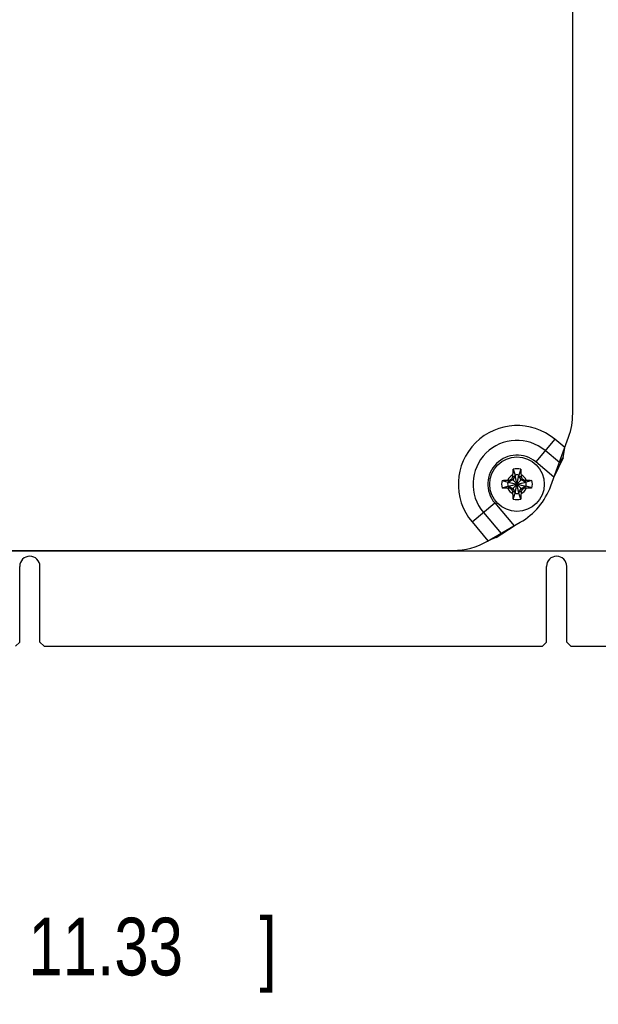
# Model space of a CAD drawing. Header units: inches. Extents: x 0.2 to 16.8, y 0.1 to 10.8.
# Tile 7 of 21: x 7.7 to 9, y 2.6 to 4.7. Entities that reach past the tile are written whole.
import ezdxf

# ---------------------------------------------------------------- set-up
doc = ezdxf.new("R2010")
doc.units = ezdxf.units.IN
doc.header["$LTSCALE"] = 0.935
doc.header["$MEASUREMENT"] = 0
doc.layers.get('0').update_dxf_attribs({"linetype": 'CONTINUOUS'})
doc.layers.add('DIMENSIONS', color=7, linetype='CONTINUOUS')
doc.styles.get("Standard").update_dxf_attribs({"font": 'txt', "width": 0.8})
doc.dimstyles.new('DIMSTYLE_2', dxfattribs={"dimtxt": 0.125, "dimasz": 0.18, "dimexe": 0.18, "dimexo": 0.0625, "dimgap": 0.09, "dimtad": 0, "dimtih": 1, "dimtoh": 1, "dimdec": 3, "dimlfac": 1.666667, "dimzin": 4, "dimdsep": 46, "dimtxsty": 'STANDARD', "dimblk": '_FILLED', "dimblk1": '_FILLED', "dimblk2": '_FILLED', "dimcen": 0.09, "dimadec": 0, "dimazin": 0, "dimtp": 0.001, "dimtm": 0.001, "dimtfac": 1, "dimtdec": 3, "dimtofl": 0, "dimtmove": 0, "dimatfit": 3, "dimldrblk": '_FILLED', "dimfxl": 1, "dimtolj": 1, "dimtzin": 4, "dimarcsym": 0})

# ---------------------------------------------------------------- blocks, each defined once
blk = doc.blocks.new('_FILLED')
at = {"color": 0, "linetype": 'BYBLOCK'}
blk.add_solid([(0, 0), (-1, 0.174), (-1, -0.174)], dxfattribs=at)
blk = doc.blocks.new('*D15')
at = {"layer": 'DIMENSIONS', "color": 2, "linetype": 'CONTINUOUS'}
for p, q in [((6.1138, 3.707), (6.1138, 2.6153)), ((6.3814, 3.2078), (6.3814, 2.6153)), ((6.1138, 2.7403), (5.7538, 2.7403)), ((6.3814, 2.7403), (6.7414, 2.7403))]:
    blk.add_line(p, q, dxfattribs=at)
at = {"layer": 'DIMENSIONS', "color": 2, "linetype": 'CONTINUOUS', "xscale": 0.18, "yscale": 0.18, "zscale": 0.18}
blk.add_blockref('_FILLED', (6.1138, 2.7403), dxfattribs=at)
at = {"layer": 'DIMENSIONS', "color": 2, "linetype": 'CONTINUOUS', "xscale": 0.18, "yscale": 0.18, "zscale": 0.18, "rotation": 180}
blk.add_blockref('_FILLED', (6.3814, 2.7403), dxfattribs=at)
at = {"layer": 'DIMENSIONS', "color": 2, "linetype": 'CONTINUOUS', "width": 0.8}
for s, p in [('9X ', (6.8039, 2.6778)), ('.446', (7.1039, 2.6778)), ('[', (7.6289, 2.6778)), ('11.33', (7.7289, 2.6778)), (']', (8.2289, 2.6778))]:
    blk.add_text(s, height=0.125, dxfattribs=at).set_placement(p)
blk = doc.blocks.new('*D16')
at = {"layer": 'DIMENSIONS', "color": 2, "linetype": 'CONTINUOUS'}
for p, q in [((5.7317, 6.4646), (5.6297, 6.4646)), ((5.7317, 6.0746), (5.7317, 6.4646)), ((11.5881, 6.0746), (5.6067, 6.0746)), ((6.3417, 3.3903), (5.6067, 3.3903)), ((5.7317, 3.3903), (5.7317, 3.0303))]:
    blk.add_line(p, q, dxfattribs=at)
at = {"layer": 'DIMENSIONS', "color": 2, "linetype": 'CONTINUOUS', "xscale": 0.18, "yscale": 0.18, "zscale": 0.18}
for p, rotation in [((5.7317, 6.0746), 270), ((5.7317, 3.3903), 90)]:
    blk.add_blockref('_FILLED', p, dxfattribs=dict(at, rotation=rotation))
at = {"layer": 'DIMENSIONS', "color": 2, "linetype": 'CONTINUOUS', "width": 0.8}
for s, p in [('4.474', (4.1422, 6.4021)), ('[', (4.7672, 6.4021)), ('113.64', (4.8672, 6.4021)), (']', (5.4672, 6.4021))]:
    blk.add_text(s, height=0.125, dxfattribs=at).set_placement(p)

msp = doc.modelspace()

# ---------------------------------------------------------------- linework, layer by layer
at = {"color": 3, "linetype": 'CONTINUOUS'}
for p, q in [((8.90677, 3.8943), (8.90677, 5.5436)), ((8.8678, 3.83853), (8.82667, 3.78951)), ((8.85929, 3.7374), (8.89773, 3.843)), ((8.88948, 3.82034), (8.8678, 3.83853)), ((8.87784, 3.78835), (8.84724, 3.81402)), ((8.86619, 3.75635), (8.82667, 3.78951)), ((8.68889, 3.65962), (8.73791, 3.70076)), ((8.73791, 3.70076), (8.77972, 3.65094)), ((8.7134, 3.68019), (8.75158, 3.63469)), ((8.68889, 3.65962), (8.72344, 3.61845)), ((8.72258, 3.61795), (8.79334, 3.6588)), ((6.91297, 3.59785), (8.64758, 3.59785))]:
    msp.add_line(p, q, dxfattribs=at)
at = {"color": 7, "linetype": 'CONTINUOUS'}
for p, q in [((8.88641, 3.79856), (8.88948, 3.82034)), ((8.88641, 3.79856), (8.86619, 3.75635)), ((8.87784, 3.78835), (8.88641, 3.79856)), ((8.778, 3.77361), (8.78204, 3.76102)), ((8.79435, 3.77361), (8.79031, 3.76102)), ((8.77477, 3.75266), (8.79758, 3.72984)), ((8.77477, 3.72984), (8.79758, 3.75266)), ((8.78204, 3.75937), (8.77692, 3.7505)), ((8.77734, 3.75707), (8.78204, 3.75937)), ((8.79031, 3.72148), (8.78204, 3.76102)), ((8.78204, 3.76102), (8.78204, 3.75937)), ((8.78204, 3.72148), (8.79031, 3.76102)), ((8.79031, 3.72314), (8.78204, 3.75937)), ((8.78204, 3.72314), (8.79031, 3.75937)), ((8.79031, 3.75937), (8.79031, 3.76102)), ((8.79543, 3.7505), (8.79031, 3.75937)), ((8.79031, 3.75937), (8.795, 3.75707)), ((8.75382, 3.74943), (8.76641, 3.74539)), ((8.75382, 3.73307), (8.76641, 3.73712)), ((8.76641, 3.74539), (8.80594, 3.73712)), ((8.76806, 3.74539), (8.76641, 3.74539)), ((8.76641, 3.73712), (8.80594, 3.74539)), ((8.76641, 3.73712), (8.76806, 3.73712)), ((8.77692, 3.7505), (8.76806, 3.74539)), ((8.76806, 3.74539), (8.77035, 3.75008)), ((8.76806, 3.74539), (8.80429, 3.73712)), ((8.76806, 3.73712), (8.80429, 3.74539)), ((8.76806, 3.73712), (8.77692, 3.732)), ((8.77035, 3.73242), (8.76806, 3.73712)), ((8.77692, 3.732), (8.78204, 3.72314)), ((8.79031, 3.72314), (8.79543, 3.732)), ((8.80429, 3.74539), (8.79543, 3.7505)), ((8.79543, 3.732), (8.80429, 3.73712)), ((8.80199, 3.75008), (8.80429, 3.74539)), ((8.80199, 3.73242), (8.80429, 3.73712)), ((8.80594, 3.74539), (8.80429, 3.74539)), ((8.80429, 3.73712), (8.80594, 3.73712)), ((8.81853, 3.74943), (8.80594, 3.74539)), ((8.81853, 3.73307), (8.80594, 3.73712)), ((8.78204, 3.72314), (8.77734, 3.72543)), ((8.778, 3.7089), (8.78204, 3.72148)), ((8.78204, 3.72314), (8.78204, 3.72148)), ((8.795, 3.72543), (8.79031, 3.72314)), ((8.79031, 3.72148), (8.79031, 3.72314)), ((8.79435, 3.7089), (8.79031, 3.72148)), ((8.74137, 3.62612), (8.77972, 3.65094)), ((8.74137, 3.62612), (8.72344, 3.61845)), ((8.75158, 3.63469), (8.74137, 3.62612)), ((6.39217, 3.59725), (9.93217, 3.59725)), ((7.71007, 3.39925), (7.71007, 3.56335)), ((7.75387, 3.39925), (7.75387, 3.56335)), ((8.85007, 3.39925), (8.85007, 3.56335)), ((8.89387, 3.39925), (8.89387, 3.56335)), ((7.70107, 3.39025), (7.71007, 3.39925)), ((7.76287, 3.39025), (7.75387, 3.39925)), ((7.76287, 3.39025), (8.84107, 3.39025)), ((8.84107, 3.39025), (8.85007, 3.39925)), ((8.90287, 3.39025), (8.89387, 3.39925)), ((8.90287, 3.39025), (9.22777, 3.39025))]:
    msp.add_line(p, q, dxfattribs=at)
msp.add_circle((8.78617, 3.74125), 0.05906, dxfattribs=at)
at = {"color": 3, "linetype": 'CONTINUOUS'}
for centre, radius, start, end in [((8.75677, 3.8943), 0.15, 340, 360), ((8.78617, 3.74125), 0.12699, 50, 220), ((8.78617, 3.74125), 0.095, 50, 220), ((8.78617, 3.74125), 0.063, 50, 220), ((8.71834, 3.7887), 0.15, 300, 340), ((8.64758, 3.74785), 0.15, 270, 300)]:
    msp.add_arc(centre, radius, start, end, dxfattribs=at)
at = {"color": 7, "linetype": 'CONTINUOUS'}
for centre, radius, start, end in [((8.78617, 3.74125), 0.03337, 75.81313, 104.18687), ((8.78617, 3.74125), 0.02193, 113.44647, 156.55353), ((8.78617, 3.74125), 0.0202, 78.18933, 101.81067), ((8.78617, 3.74125), 0.02193, 23.44647, 66.55353), ((8.78617, 3.74125), 0.03337, 165.81313, 194.18687), ((8.78617, 3.74125), 0.0202, 168.18933, 191.81067), ((8.78617, 3.74125), 0.02193, 203.44647, 246.55353), ((8.78617, 3.74125), 0.02193, 293.44647, 336.55353), ((8.78617, 3.74125), 0.0202, 348.18933, 11.81067), ((8.78617, 3.74125), 0.03337, 345.81313, 14.18687), ((8.78617, 3.74125), 0.0202, 258.18933, 281.81067), ((8.78617, 3.74125), 0.03337, 255.81313, 284.18687), ((7.73197, 3.56335), 0.0219, 0, 180), ((8.87197, 3.56335), 0.0219, 0, 180)]:
    msp.add_arc(centre, radius, start, end, dxfattribs=at)
for points, knots in [([(8.77745, 3.76137), (8.77747, 3.76204), (8.77751, 3.76344), (8.77759, 3.76566), (8.77769, 3.76811), (8.77782, 3.77079), (8.77793, 3.77265), (8.778, 3.77361)], [0, 0, 0, 0, 0.1641649, 0.3440853, 0.5435825, 0.7641446, 1, 1, 1, 1]), ([(8.79435, 3.77361), (8.79441, 3.77267), (8.79452, 3.77083), (8.79466, 3.76816), (8.79476, 3.7657), (8.79484, 3.76346), (8.79488, 3.76205), (8.7949, 3.76137)], [0, 0, 0, 0, 0.2305807, 0.4514774, 0.653011, 0.8347371, 1, 1, 1, 1]), ([(8.77035, 3.75008), (8.77072, 3.7503), (8.77146, 3.75073), (8.77257, 3.75138), (8.77367, 3.75202), (8.7744, 3.75245), (8.77477, 3.75266)], [0, 0, 0, 0, 0.2510282, 0.5020071, 0.7519135, 1, 1, 1, 1]), ([(8.77477, 3.75266), (8.77498, 3.75303), (8.77541, 3.75376), (8.77605, 3.75487), (8.7767, 3.75597), (8.77713, 3.75671), (8.77734, 3.75707)], [0, 0, 0, 0, 0.2491761, 0.4995536, 0.750223, 1, 1, 1, 1]), ([(8.77734, 3.75707), (8.77735, 3.75751), (8.77737, 3.75842), (8.77741, 3.75985), (8.77743, 3.76085), (8.77745, 3.76137)], [0, 0, 0, 0, 0.3044764, 0.6362029, 1, 1, 1, 1]), ([(8.7949, 3.76137), (8.79491, 3.76085), (8.79494, 3.75985), (8.79497, 3.75842), (8.795, 3.75751), (8.795, 3.75707)], [0, 0, 0, 0, 0.3632421, 0.6953917, 1, 1, 1, 1]), ([(8.795, 3.75707), (8.79522, 3.7567), (8.79565, 3.75597), (8.7963, 3.75486), (8.79694, 3.75376), (8.79737, 3.75303), (8.79758, 3.75266)], [0, 0, 0, 0, 0.2508912, 0.5018552, 0.7518226, 1, 1, 1, 1]), ([(8.79758, 3.75266), (8.79795, 3.75245), (8.79869, 3.75202), (8.79979, 3.75138), (8.80089, 3.75073), (8.80163, 3.7503), (8.80199, 3.75008)], [0, 0, 0, 0, 0.2490886, 0.4994075, 0.7500914, 1, 1, 1, 1]), ([(8.75382, 3.74943), (8.75476, 3.74949), (8.7566, 3.7496), (8.75926, 3.74973), (8.76173, 3.74984), (8.76397, 3.74992), (8.76538, 3.74996), (8.76606, 3.74998)], [0, 0, 0, 0, 0.2305807, 0.4514774, 0.653011, 0.8347371, 1, 1, 1, 1]), ([(8.76606, 3.73253), (8.76539, 3.73255), (8.76398, 3.73259), (8.76176, 3.73267), (8.75932, 3.73277), (8.75664, 3.7329), (8.75478, 3.73301), (8.75382, 3.73307)], [0, 0, 0, 0, 0.1641649, 0.3440854, 0.5435825, 0.7641446, 1, 1, 1, 1]), ([(8.76606, 3.74998), (8.76658, 3.74999), (8.76757, 3.75002), (8.76901, 3.75005), (8.76992, 3.75007), (8.77035, 3.75008)], [0, 0, 0, 0, 0.3632417, 0.6953915, 1, 1, 1, 1]), ([(8.77035, 3.73242), (8.76992, 3.73243), (8.76901, 3.73245), (8.76757, 3.73249), (8.76658, 3.73251), (8.76606, 3.73253)], [0, 0, 0, 0, 0.3044762, 0.6362025, 1, 1, 1, 1]), ([(8.77477, 3.72984), (8.7744, 3.73006), (8.77366, 3.73048), (8.77256, 3.73113), (8.77146, 3.73178), (8.77072, 3.73221), (8.77035, 3.73242)], [0, 0, 0, 0, 0.2491759, 0.4995533, 0.7502227, 1, 1, 1, 1]), ([(8.80199, 3.73242), (8.80163, 3.73221), (8.80089, 3.73177), (8.79978, 3.73113), (8.79868, 3.73048), (8.79795, 3.73006), (8.79758, 3.72984)], [0, 0, 0, 0, 0.2510501, 0.5020312, 0.7519278, 1, 1, 1, 1]), ([(8.80199, 3.75008), (8.80243, 3.75007), (8.80334, 3.75005), (8.80478, 3.75002), (8.80577, 3.74999), (8.80629, 3.74998)], [0, 0, 0, 0, 0.3044765, 0.636203, 1, 1, 1, 1]), ([(8.80629, 3.73253), (8.80577, 3.73251), (8.80478, 3.73249), (8.80334, 3.73245), (8.80243, 3.73243), (8.80199, 3.73242)], [0, 0, 0, 0, 0.3632825, 0.6953976, 1, 1, 1, 1]), ([(8.80629, 3.74998), (8.80696, 3.74996), (8.80837, 3.74992), (8.81059, 3.74984), (8.81303, 3.74974), (8.81571, 3.7496), (8.81757, 3.74949), (8.81853, 3.74943)], [0, 0, 0, 0, 0.1641649, 0.3440854, 0.5435825, 0.7641446, 1, 1, 1, 1]), ([(8.81853, 3.73307), (8.81759, 3.73301), (8.81575, 3.7329), (8.81309, 3.73277), (8.81062, 3.73267), (8.80838, 3.73259), (8.80697, 3.73255), (8.80629, 3.73253)], [0, 0, 0, 0, 0.2305806, 0.4514777, 0.6530114, 0.8347373, 1, 1, 1, 1]), ([(8.77734, 3.72543), (8.77713, 3.7258), (8.7767, 3.72654), (8.77605, 3.72764), (8.7754, 3.72874), (8.77498, 3.72948), (8.77477, 3.72984)], [0, 0, 0, 0, 0.2510292, 0.5020083, 0.7519142, 1, 1, 1, 1]), ([(8.77745, 3.72113), (8.77743, 3.72165), (8.77741, 3.72265), (8.77737, 3.72408), (8.77735, 3.725), (8.77734, 3.72543)], [0, 0, 0, 0, 0.3632417, 0.6953913, 1, 1, 1, 1]), ([(8.778, 3.7089), (8.77794, 3.70984), (8.77783, 3.71168), (8.77769, 3.71434), (8.77759, 3.71681), (8.77751, 3.71904), (8.77747, 3.72046), (8.77745, 3.72113)], [0, 0, 0, 0, 0.2305807, 0.4514774, 0.653011, 0.8347371, 1, 1, 1, 1]), ([(8.7949, 3.72113), (8.79488, 3.72046), (8.79484, 3.71906), (8.79476, 3.71684), (8.79466, 3.71439), (8.79452, 3.71172), (8.79442, 3.70986), (8.79435, 3.7089)], [0, 0, 0, 0, 0.1641649, 0.3440853, 0.5435825, 0.7641446, 1, 1, 1, 1]), ([(8.795, 3.72543), (8.795, 3.725), (8.79497, 3.72408), (8.79494, 3.72265), (8.79491, 3.72166), (8.7949, 3.72113)], [0, 0, 0, 0, 0.3044764, 0.6362029, 1, 1, 1, 1]), ([(8.79758, 3.72984), (8.79737, 3.72948), (8.79694, 3.72874), (8.7963, 3.72764), (8.79565, 3.72653), (8.79522, 3.7258), (8.795, 3.72543)], [0, 0, 0, 0, 0.249088, 0.4994065, 0.7500905, 1, 1, 1, 1])]:
    msp.add_open_spline(points, degree=3, knots=knots, dxfattribs=at)

# ---------------------------------------------------------------- dimensions: what is measured, and where the dimension line sits
at = {"layer": 'DIMENSIONS', "color": 2, "linetype": 'CONTINUOUS'}
dim = msp.add_linear_dim(base=(5.7317, 3.39025), p1=(11.58808, 6.07461), p2=(6.34167, 3.39025), angle=270, dimstyle='DIMSTYLE_2', dxfattribs=at)
dim.commit()
dim.dimension.update_dxf_attribs({"geometry": '*D16', "text_midpoint": (4.85467, 6.46463), "dimtype": 160})
dim = msp.add_linear_dim(base=(6.11377, 2.74025), p1=(6.38137, 3.20775), p2=(6.11377, 3.70695), angle=180, text='9X <>', dimstyle='DIMSTYLE_2', dxfattribs=at)
dim.commit()
dim.dimension.update_dxf_attribs({"geometry": '*D15', "text_midpoint": (7.56644, 2.74025), "dimtype": 160})

doc.saveas('drawing.dxf')
